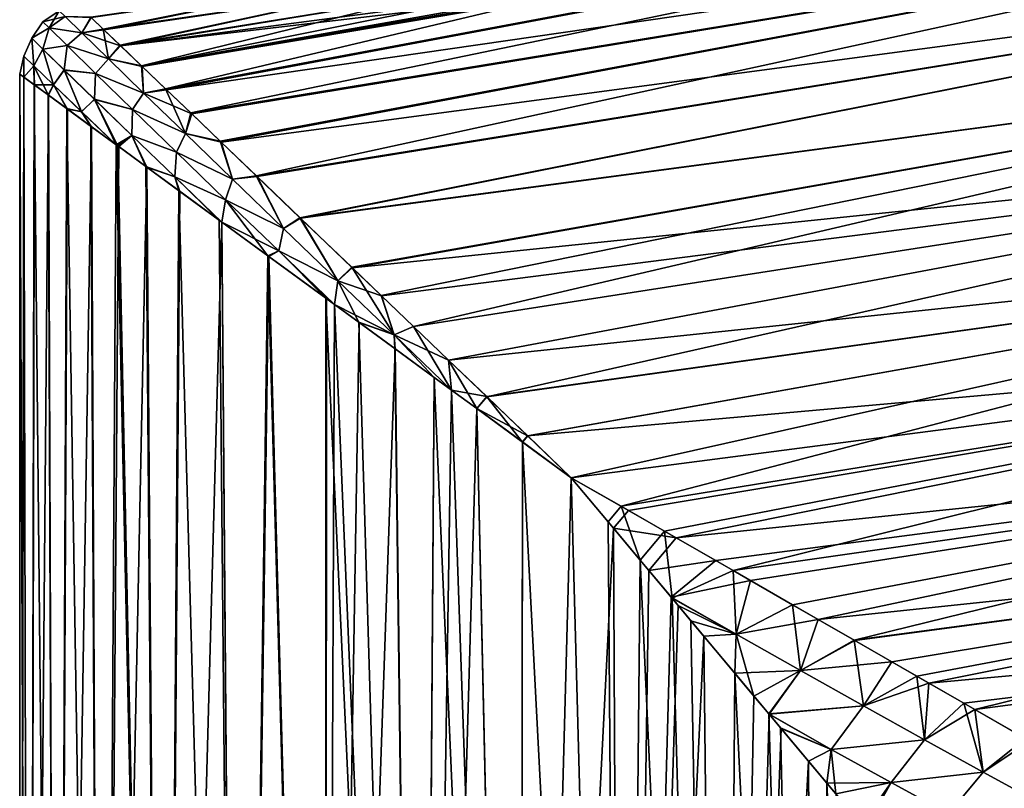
# Model space of a CAD drawing. Header units: millimetres. Extents: x -24 to 118, y -375 to 355.
# Tile 4 of 256: x -24 to 18, y 67 to 100. Entities that reach past the tile are written whole.
import ezdxf

# ---------------------------------------------------------------- set-up
doc = ezdxf.new("R2010")
doc.units = ezdxf.units.MM
doc.header["$LTSCALE"] = 52.148148
for name, color, linetype in [('10', 7, 'CONTINUOUS'), ('15', 7, 'CONTINUOUS'), ('5', 7, 'CONTINUOUS'), ('6', 7, 'CONTINUOUS'), ('7', 7, 'CONTINUOUS'), ('8', 7, 'CONTINUOUS'), ('9', 7, 'CONTINUOUS')]:
    doc.layers.add(name, color=color, linetype=linetype)

msp = doc.modelspace()

# ---------------------------------------------------------------- linework, layer by layer
at = {"layer": '10', "color": 7, "linetype": 'CONTINUOUS', "true_color": 0xcca352}
for points in [[(0, 80, -23.5), (2.438, 78.599, -23.431), (1.803, 77.843, -23.431), (0, 80, -23.5)], [(2.438, 78.599, -23.431), (4.469, 77.431, -23.266), (1.803, 77.843, -23.431), (2.438, 78.599, -23.431)], [(4.469, 77.431, -23.266), (3.306, 76.045, -23.266), (1.803, 77.843, -23.431), (4.469, 77.431, -23.266)], [(4.469, 77.431, -23.266), (6.149, 76.465, -23.055), (3.306, 76.045, -23.266), (4.469, 77.431, -23.266)], [(6.149, 76.465, -23.055), (4.255, 74.911, -23.112), (3.306, 76.045, -23.266), (6.149, 76.465, -23.055)], [(6.149, 76.465, -23.055), (7.629, 75.614, -22.812), (4.255, 74.911, -23.112), (6.149, 76.465, -23.055)], [(4.255, 74.911, -23.112), (7.629, 75.614, -22.812), (7.027, 73.333, -22.505), (4.255, 74.911, -23.112)], [(7.629, 75.614, -22.812), (10.515, 73.954, -22.175), (7.027, 73.333, -22.505), (7.629, 75.614, -22.812)], [(4.55, 74.558, -23.055), (4.255, 74.911, -23.112), (7.027, 73.333, -22.505), (4.55, 74.558, -23.055)], [(5.644, 73.249, -22.812), (4.55, 74.558, -23.055), (7.027, 73.333, -22.505), (5.644, 73.249, -22.812)], [(7.027, 73.333, -22.505), (10.515, 73.954, -22.175), (9.764, 71.782, -21.707), (7.027, 73.333, -22.505)], [(10.515, 73.954, -22.175), (12.076, 73.057, -21.735), (9.764, 71.782, -21.707), (10.515, 73.954, -22.175)], [(7.78, 70.694, -22.175), (5.644, 73.249, -22.812), (7.027, 73.333, -22.505), (7.78, 70.694, -22.175)], [(7.78, 70.694, -22.175), (7.027, 73.333, -22.505), (9.764, 71.782, -21.707), (7.78, 70.694, -22.175)], [(12.076, 73.057, -21.735), (13.66, 72.146, -21.216), (9.764, 71.782, -21.707), (12.076, 73.057, -21.735)], [(8.429, 69.918, -21.936), (7.78, 70.694, -22.175), (9.764, 71.782, -21.707), (8.429, 69.918, -21.936)], [(8.429, 69.918, -21.936), (9.764, 71.782, -21.707), (12.441, 70.277, -20.717), (8.429, 69.918, -21.936)], [(9.764, 71.782, -21.707), (13.66, 72.146, -21.216), (12.441, 70.277, -20.717), (9.764, 71.782, -21.707)], [(13.66, 72.146, -21.216), (15.225, 71.247, -20.624), (12.441, 70.277, -20.717), (13.66, 72.146, -21.216)], [(12.441, 70.277, -20.717), (15.225, 71.247, -20.624), (15.042, 68.829, -19.531), (12.441, 70.277, -20.717)], [(15.225, 71.247, -20.624), (16.717, 70.389, -19.982), (15.042, 68.829, -19.531), (15.225, 71.247, -20.624)], [(8.429, 69.918, -21.936), (12.441, 70.277, -20.717), (11.074, 68.42, -20.811), (8.429, 69.918, -21.936)], [(12.441, 70.277, -20.717), (15.042, 68.829, -19.531), (11.074, 68.42, -20.811), (12.441, 70.277, -20.717)], [(15.042, 68.829, -19.531), (16.717, 70.389, -19.982), (17.544, 67.448, -18.145), (15.042, 68.829, -19.531)], [(16.717, 70.389, -19.982), (19.347, 68.877, -18.638), (17.544, 67.448, -18.145), (16.717, 70.389, -19.982)], [(8.934, 69.313, -21.735), (8.429, 69.918, -21.936), (11.074, 68.42, -20.811), (8.934, 69.313, -21.735)], [(10.107, 67.911, -21.216), (8.934, 69.313, -21.735), (11.074, 68.42, -20.811), (10.107, 67.911, -21.216)], [(11.074, 68.42, -20.811), (15.042, 68.829, -19.531), (13.625, 67.004, -19.501), (11.074, 68.42, -20.811)], [(15.042, 68.829, -19.531), (17.544, 67.448, -18.145), (13.625, 67.004, -19.501), (15.042, 68.829, -19.531)], [(17.544, 67.448, -18.145), (19.347, 68.877, -18.638), (19.923, 66.148, -16.553), (17.544, 67.448, -18.145)], [(11.264, 66.526, -20.624), (10.107, 67.911, -21.216), (11.074, 68.42, -20.811), (11.264, 66.526, -20.624)], [(11.264, 66.526, -20.624), (11.074, 68.42, -20.811), (13.625, 67.004, -19.501), (11.264, 66.526, -20.624)], [(13.625, 67.004, -19.501), (17.544, 67.448, -18.145), (16.069, 65.674, -18.002), (13.625, 67.004, -19.501)], [(17.544, 67.448, -18.145), (19.923, 66.148, -16.553), (16.069, 65.674, -18.002), (17.544, 67.448, -18.145)], [(12.368, 65.206, -19.982), (11.264, 66.526, -20.624), (13.625, 67.004, -19.501), (12.368, 65.206, -19.982)], [(12.523, 65.021, -19.885), (12.368, 65.206, -19.982), (13.625, 67.004, -19.501), (12.523, 65.021, -19.885)], [(12.523, 65.021, -19.885), (13.625, 67.004, -19.501), (16.069, 65.674, -18.002), (12.523, 65.021, -19.885)]]:
    msp.add_3dface(points, dxfattribs=at)
at = {"layer": '15', "color": 7, "linetype": 'CONTINUOUS', "true_color": 0xa2afbf}
for points in [[(-22.508, 99.43, 0), (-22.245, 99.172, 3.716), (-21.815, 99.898, 0), (-22.508, 99.43, 0)], [(-21.569, 99.658, -3.602), (-22.508, 99.43, 0), (-21.815, 99.898, 0), (-21.569, 99.658, -3.602)], [(-21.815, 99.898, 0), (-22.245, 99.172, 3.716), (-21.569, 99.658, 3.602), (-21.815, 99.898, 0)], [(-22.985, 98.731, -1.76), (-22.985, 98.731, 1.759), (-22.508, 99.43, 0), (-22.985, 98.731, -1.76)], [(-22.245, 99.172, -3.716), (-22.985, 98.731, -1.76), (-22.508, 99.43, 0), (-22.245, 99.172, -3.716)], [(-22.508, 99.43, 0), (-22.985, 98.731, 1.759), (-22.245, 99.172, 3.716), (-22.508, 99.43, 0)], [(-22.245, 99.172, -3.716), (-22.508, 99.43, 0), (-21.569, 99.658, -3.602), (-22.245, 99.172, -3.716)], [(-20.852, 98.958, -7.069), (-22.245, 99.172, -3.716), (-21.569, 99.658, -3.602), (-20.852, 98.958, -7.069)], [(-21.569, 99.658, 3.602), (-22.245, 99.172, 3.716), (-20.852, 98.958, 7.069), (-21.569, 99.658, 3.602)], [(-20.472, 99.628, 5.344), (-21.569, 99.658, 3.602), (-20.852, 98.958, 7.069), (-20.472, 99.628, 5.344)], [(-20.461, 99.617, -5.396), (-20.852, 98.958, -7.069), (-21.569, 99.658, -3.602), (-20.461, 99.617, -5.396)], [(-19.937, 99.116, 7.451), (-20.472, 99.628, 5.344), (-20.852, 98.958, 7.069), (-19.937, 99.116, 7.451)], [(-20.461, 99.617, -5.396), (-19.919, 99.098, -7.514), (-20.852, 98.958, -7.069), (-20.461, 99.617, -5.396)], [(-22.511, 98.267, -5.209), (-22.985, 98.731, -1.76), (-22.245, 99.172, -3.716), (-22.511, 98.267, -5.209)], [(-22.985, 98.731, 1.759), (-22.511, 98.267, 5.208), (-22.245, 99.172, 3.716), (-22.985, 98.731, 1.759)], [(-21.478, 98.419, -7.276), (-22.511, 98.267, -5.209), (-22.245, 99.172, -3.716), (-21.478, 98.419, -7.276)], [(-22.245, 99.172, 3.716), (-22.511, 98.267, 5.208), (-21.478, 98.419, 7.276), (-22.245, 99.172, 3.716)], [(-21.478, 98.419, -7.276), (-22.245, 99.172, -3.716), (-20.852, 98.958, -7.069), (-21.478, 98.419, -7.276)], [(-22.245, 99.172, 3.716), (-21.478, 98.419, 7.276), (-20.852, 98.958, 7.069), (-22.245, 99.172, 3.716)], [(-19.937, 99.116, 7.451), (-20.852, 98.958, 7.069), (-19.713, 97.848, 10.29), (-19.937, 99.116, 7.451)], [(-19.919, 99.098, -7.514), (-19.203, 98.413, -9.559), (-20.852, 98.958, -7.069), (-19.919, 99.098, -7.514)], [(-19.224, 98.433, 9.506), (-19.937, 99.116, 7.451), (-19.713, 97.848, 10.29), (-19.224, 98.433, 9.506)], [(-22.894, 97.552, -4.899), (-23.329, 97.973, -1.653), (-22.985, 98.731, -1.76), (-22.894, 97.552, -4.899)], [(-23.329, 97.973, -1.653), (-23.329, 97.972, 1.657), (-22.985, 98.731, -1.76), (-23.329, 97.973, -1.653)], [(-23.329, 97.972, 1.657), (-22.893, 97.551, 4.902), (-22.985, 98.731, 1.759), (-23.329, 97.972, 1.657)], [(-22.985, 98.731, -1.76), (-23.329, 97.972, 1.657), (-22.985, 98.731, 1.759), (-22.985, 98.731, -1.76)], [(-22.511, 98.267, -5.209), (-22.894, 97.552, -4.899), (-22.985, 98.731, -1.76), (-22.511, 98.267, -5.209)], [(-22.985, 98.731, 1.759), (-22.893, 97.551, 4.902), (-22.511, 98.267, 5.208), (-22.985, 98.731, 1.759)], [(-19.713, 97.848, -10.29), (-21.478, 98.419, -7.276), (-20.852, 98.958, -7.069), (-19.713, 97.848, -10.29)], [(-20.852, 98.958, 7.069), (-21.478, 98.419, 7.276), (-19.713, 97.848, 10.29), (-20.852, 98.958, 7.069)], [(-19.203, 98.413, -9.559), (-19.713, 97.848, -10.29), (-20.852, 98.958, -7.069), (-19.203, 98.413, -9.559)], [(-22.055, 96.743, -7.967), (-22.894, 97.552, -4.899), (-22.511, 98.267, -5.209), (-22.055, 96.743, -7.967)], [(-22.893, 97.551, 4.902), (-22.054, 96.742, 7.97), (-22.511, 98.267, 5.208), (-22.893, 97.551, 4.902)], [(-21.602, 97.378, -8.459), (-22.511, 98.267, -5.209), (-21.478, 98.419, -7.276), (-21.602, 97.378, -8.459)], [(-22.511, 98.267, 5.208), (-21.602, 97.379, 8.458), (-21.478, 98.419, 7.276), (-22.511, 98.267, 5.208)], [(-21.602, 97.378, -8.459), (-22.055, 96.743, -7.967), (-22.511, 98.267, -5.209), (-21.602, 97.378, -8.459)], [(-22.511, 98.267, 5.208), (-22.054, 96.742, 7.97), (-21.602, 97.379, 8.458), (-22.511, 98.267, 5.208)], [(-20.267, 97.232, -10.558), (-21.602, 97.378, -8.459), (-21.478, 98.419, -7.276), (-20.267, 97.232, -10.558)], [(-21.478, 98.419, 7.276), (-21.602, 97.379, 8.458), (-20.267, 97.233, 10.558), (-21.478, 98.419, 7.276)], [(-20.267, 97.232, -10.558), (-21.478, 98.419, -7.276), (-19.713, 97.848, -10.29), (-20.267, 97.232, -10.558)], [(-21.478, 98.419, 7.276), (-20.267, 97.233, 10.558), (-19.713, 97.848, 10.29), (-21.478, 98.419, 7.276)], [(-18.304, 97.552, 11.553), (-19.224, 98.433, 9.506), (-19.713, 97.848, 10.29), (-18.304, 97.552, 11.553)], [(-19.203, 98.413, -9.559), (-18.279, 97.527, -11.604), (-19.713, 97.848, -10.29), (-19.203, 98.413, -9.559)], [(-23.319, 97.07, -2.915), (-23.5, 97.202), (-23.329, 97.973, -1.653), (-23.319, 97.07, -2.915)], [(-23.329, 97.973, -1.653), (-23.5, 97.202), (-23.329, 97.972, 1.657), (-23.329, 97.973, -1.653)], [(-23.5, 97.202), (-23.322, 97.072, 2.89), (-23.329, 97.972, 1.657), (-23.5, 97.202)], [(-22.894, 97.552, -4.899), (-23.319, 97.07, -2.915), (-23.329, 97.973, -1.653), (-22.894, 97.552, -4.899)], [(-23.329, 97.972, 1.657), (-23.322, 97.072, 2.89), (-22.893, 97.551, 4.902), (-23.329, 97.972, 1.657)], [(-18.219, 96.395, -13.194), (-20.267, 97.232, -10.558), (-19.713, 97.848, -10.29), (-18.219, 96.395, -13.194)], [(-19.713, 97.848, 10.29), (-20.267, 97.233, 10.558), (-18.22, 96.395, 13.193), (-19.713, 97.848, 10.29)], [(-18.304, 97.552, 11.553), (-19.713, 97.848, 10.29), (-18.22, 96.395, 13.193), (-18.304, 97.552, 11.553)], [(-18.279, 97.527, -11.604), (-18.219, 96.395, -13.194), (-19.713, 97.848, -10.29), (-18.279, 97.527, -11.604)], [(-23.322, 97.072, 2.89), (-22.884, 96.752, 5.344), (-22.893, 97.551, 4.902), (-23.322, 97.072, 2.89)], [(-22.872, 96.743, -5.396), (-23.319, 97.07, -2.915), (-22.894, 97.552, -4.899), (-22.872, 96.743, -5.396)], [(-22.055, 96.743, -7.967), (-22.872, 96.743, -5.396), (-22.894, 97.552, -4.899), (-22.055, 96.743, -7.967)], [(-22.884, 96.752, 5.344), (-22.288, 96.315, 7.451), (-22.893, 97.551, 4.902), (-22.884, 96.752, 5.344)], [(-22.893, 97.551, 4.902), (-22.288, 96.315, 7.451), (-22.054, 96.742, 7.97), (-22.893, 97.551, 4.902)], [(-20.867, 95.603, -10.776), (-22.055, 96.743, -7.967), (-21.602, 97.378, -8.459), (-20.867, 95.603, -10.776)], [(-22.054, 96.742, 7.97), (-20.865, 95.602, 10.778), (-21.602, 97.379, 8.458), (-22.054, 96.742, 7.97)], [(-21.602, 97.379, 8.458), (-20.865, 95.602, 10.778), (-20.318, 96.129, 11.419), (-21.602, 97.379, 8.458)], [(-21.602, 97.379, 8.458), (-20.318, 96.129, 11.419), (-20.267, 97.233, 10.558), (-21.602, 97.379, 8.458)], [(-20.317, 96.128, -11.42), (-20.867, 95.603, -10.776), (-21.602, 97.378, -8.459), (-20.317, 96.128, -11.42)], [(-20.317, 96.128, -11.42), (-21.602, 97.378, -8.459), (-20.267, 97.232, -10.558), (-20.317, 96.128, -11.42)], [(-17.283, 96.572, 13.376), (-18.304, 97.552, 11.553), (-18.22, 96.395, 13.193), (-17.283, 96.572, 13.376)], [(-18.279, 97.527, -11.604), (-17.247, 96.537, -13.435), (-18.219, 96.395, -13.194), (-18.279, 97.527, -11.604)], [(-20.267, 97.233, 10.558), (-20.318, 96.129, 11.419), (-18.689, 95.692, 13.484), (-20.267, 97.233, 10.558)], [(-18.689, 95.692, -13.485), (-20.317, 96.128, -11.42), (-20.267, 97.232, -10.558), (-18.689, 95.692, -13.485)], [(-20.267, 97.233, 10.558), (-18.689, 95.692, 13.484), (-18.22, 96.395, 13.193), (-20.267, 97.233, 10.558)], [(-18.689, 95.692, -13.485), (-20.267, 97.232, -10.558), (-18.219, 96.395, -13.194), (-18.689, 95.692, -13.485)], [(-22.266, 96.3, -7.514), (-22.872, 96.743, -5.396), (-22.055, 96.743, -7.967), (-22.266, 96.3, -7.514)], [(-22.288, 96.315, 7.451), (-21.492, 95.731, 9.506), (-22.054, 96.742, 7.97), (-22.288, 96.315, 7.451)], [(-21.468, 95.714, -9.559), (-22.266, 96.3, -7.514), (-22.055, 96.743, -7.967), (-21.468, 95.714, -9.559)], [(-20.867, 95.603, -10.776), (-21.468, 95.714, -9.559), (-22.055, 96.743, -7.967), (-20.867, 95.603, -10.776)], [(-22.054, 96.742, 7.97), (-21.492, 95.731, 9.506), (-20.865, 95.602, 10.778), (-22.054, 96.742, 7.97)], [(-17.283, 96.572, 13.376), (-18.22, 96.395, 13.193), (-16.44, 94.667, 15.739), (-17.283, 96.572, 13.376)], [(-17.247, 96.537, -13.435), (-16.173, 95.508, -15.012), (-18.219, 96.395, -13.194), (-17.247, 96.537, -13.435)], [(-16.215, 95.548, 14.955), (-17.283, 96.572, 13.376), (-16.44, 94.667, 15.739), (-16.215, 95.548, 14.955)], [(-19.388, 94.192, -13.279), (-20.867, 95.603, -10.776), (-20.317, 96.128, -11.42), (-19.388, 94.192, -13.279)], [(-20.865, 95.602, 10.778), (-19.388, 94.191, 13.28), (-20.318, 96.129, 11.419), (-20.865, 95.602, 10.778)], [(-19.388, 94.191, 13.28), (-19.322, 94.143, 13.376), (-20.318, 96.129, 11.419), (-19.388, 94.191, 13.28)], [(-20.318, 96.129, 11.419), (-19.322, 94.143, 13.376), (-18.728, 94.588, 14.039), (-20.318, 96.129, 11.419)], [(-20.318, 96.129, 11.419), (-18.728, 94.588, 14.039), (-18.689, 95.692, 13.484), (-20.318, 96.129, 11.419)], [(-18.727, 94.588, -14.039), (-19.388, 94.192, -13.279), (-20.317, 96.128, -11.42), (-18.727, 94.588, -14.039)], [(-18.727, 94.588, -14.039), (-20.317, 96.128, -11.42), (-18.689, 95.692, -13.485), (-18.727, 94.588, -14.039)], [(-16.44, 94.667, -15.739), (-18.689, 95.692, -13.485), (-18.219, 96.395, -13.194), (-16.44, 94.667, -15.739)], [(-18.22, 96.395, 13.193), (-18.689, 95.692, 13.484), (-16.44, 94.667, 15.739), (-18.22, 96.395, 13.193)], [(-16.173, 95.508, -15.012), (-16.44, 94.667, -15.739), (-18.219, 96.395, -13.194), (-16.173, 95.508, -15.012)], [(-21.492, 95.731, 9.506), (-20.464, 94.978, 11.553), (-20.865, 95.602, 10.778), (-21.492, 95.731, 9.506)], [(-20.435, 94.957, -11.604), (-21.468, 95.714, -9.559), (-20.867, 95.603, -10.776), (-20.435, 94.957, -11.604)], [(-18.689, 95.692, 13.484), (-18.728, 94.588, 14.039), (-16.821, 93.874, 16.018), (-18.689, 95.692, 13.484)], [(-16.821, 93.874, -16.018), (-18.727, 94.588, -14.039), (-18.689, 95.692, -13.485), (-16.821, 93.874, -16.018)], [(-16.821, 93.874, -16.018), (-18.689, 95.692, -13.485), (-16.44, 94.667, -15.739), (-16.821, 93.874, -16.018)], [(-18.689, 95.692, 13.484), (-16.821, 93.874, 16.018), (-16.44, 94.667, 15.739), (-18.689, 95.692, 13.484)], [(-19.388, 94.192, -13.279), (-20.435, 94.957, -11.604), (-20.867, 95.603, -10.776), (-19.388, 94.192, -13.279)], [(-20.464, 94.978, 11.553), (-19.388, 94.191, 13.28), (-20.865, 95.602, 10.778), (-20.464, 94.978, 11.553)], [(-14.954, 94.339, 16.515), (-16.215, 95.548, 14.955), (-16.44, 94.667, 15.739), (-14.954, 94.339, 16.515)], [(-16.173, 95.508, -15.012), (-14.914, 94.301, -16.56), (-16.44, 94.667, -15.739), (-16.173, 95.508, -15.012)], [(-19.281, 94.113, -13.435), (-19.388, 94.192, -13.279), (-18.727, 94.588, -14.039), (-19.281, 94.113, -13.435)], [(-19.322, 94.143, 13.376), (-18.128, 93.269, 14.955), (-18.728, 94.588, 14.039), (-19.322, 94.143, 13.376)], [(-18.08, 93.234, -15.012), (-19.281, 94.113, -13.435), (-18.727, 94.588, -14.039), (-18.08, 93.234, -15.012)], [(-18.728, 94.588, 14.039), (-18.128, 93.269, 14.955), (-16.897, 92.824, 16.296), (-18.728, 94.588, 14.039)], [(-18.728, 94.588, 14.039), (-16.897, 92.824, 16.296), (-16.821, 93.874, 16.018), (-18.728, 94.588, 14.039)], [(-16.897, 92.824, -16.296), (-18.08, 93.234, -15.012), (-18.727, 94.588, -14.039), (-16.897, 92.824, -16.296)], [(-16.897, 92.824, -16.296), (-18.727, 94.588, -14.039), (-16.821, 93.874, -16.018), (-16.897, 92.824, -16.296)], [(-14.435, 92.725, -17.912), (-16.821, 93.874, -16.018), (-16.44, 94.667, -15.739), (-14.435, 92.725, -17.912)], [(-16.44, 94.667, 15.739), (-16.821, 93.874, 16.018), (-14.435, 92.725, 17.912), (-16.44, 94.667, 15.739)], [(-14.954, 94.339, 16.515), (-16.44, 94.667, 15.739), (-14.435, 92.725, 17.912), (-14.954, 94.339, 16.515)], [(-14.914, 94.301, -16.56), (-14.435, 92.725, -17.912), (-16.44, 94.667, -15.739), (-14.914, 94.301, -16.56)], [(-13.419, 92.868, 18.088), (-14.954, 94.339, 16.515), (-14.435, 92.725, 17.912), (-13.419, 92.868, 18.088)], [(-14.914, 94.301, -16.56), (-13.385, 92.835, -18.12), (-14.435, 92.725, -17.912), (-14.914, 94.301, -16.56)], [(-14.728, 91.848, -18.149), (-16.897, 92.824, -16.296), (-16.821, 93.874, -16.018), (-14.728, 91.848, -18.149)], [(-16.821, 93.874, 16.018), (-16.897, 92.824, 16.296), (-14.728, 91.848, 18.149), (-16.821, 93.874, 16.018)], [(-14.728, 91.848, -18.149), (-16.821, 93.874, -16.018), (-14.435, 92.725, -17.912), (-14.728, 91.848, -18.149)], [(-16.821, 93.874, 16.018), (-14.728, 91.848, 18.149), (-14.435, 92.725, 17.912), (-16.821, 93.874, 16.018)], [(-18.128, 93.269, 14.955), (-16.718, 92.237, 16.515), (-16.897, 92.824, 16.296), (-18.128, 93.269, 14.955)], [(-16.673, 92.204, -16.56), (-18.08, 93.234, -15.012), (-16.897, 92.824, -16.296), (-16.673, 92.204, -16.56)], [(-16.718, 92.237, 16.515), (-15.002, 90.981, 18.088), (-16.897, 92.824, 16.296), (-16.718, 92.237, 16.515)], [(-15.002, 90.981, 18.088), (-14.888, 90.898, 18.182), (-16.897, 92.824, 16.296), (-15.002, 90.981, 18.088)], [(-16.897, 92.824, 16.296), (-14.888, 90.898, 18.182), (-14.728, 91.848, 18.149), (-16.897, 92.824, 16.296)], [(-14.886, 90.896, -18.184), (-16.673, 92.204, -16.56), (-16.897, 92.824, -16.296), (-14.886, 90.896, -18.184)], [(-14.886, 90.896, -18.184), (-16.897, 92.824, -16.296), (-14.728, 91.848, -18.149), (-14.886, 90.896, -18.184)], [(-12.258, 90.621, -19.712), (-14.728, 91.848, -18.149), (-14.435, 92.725, -17.912), (-12.258, 90.621, -19.712)], [(-14.435, 92.725, 17.912), (-14.728, 91.848, 18.149), (-12.258, 90.621, 19.712), (-14.435, 92.725, 17.912)], [(-13.419, 92.868, 18.088), (-14.435, 92.725, 17.912), (-12.258, 90.621, 19.712), (-13.419, 92.868, 18.088)], [(-13.385, 92.835, -18.12), (-12.258, 90.621, -19.712), (-14.435, 92.725, -17.912), (-13.385, 92.835, -18.12)], [(-11.56, 91.084, 19.628), (-13.419, 92.868, 18.088), (-12.258, 90.621, 19.712), (-11.56, 91.084, 19.628)], [(-13.385, 92.835, -18.12), (-11.532, 91.057, -19.648), (-12.258, 90.621, -19.712), (-13.385, 92.835, -18.12)], [(-14.888, 90.898, 18.182), (-12.923, 89.459, 19.628), (-14.728, 91.848, 18.149), (-14.888, 90.898, 18.182)], [(-12.467, 89.668, -19.882), (-14.886, 90.896, -18.184), (-14.728, 91.848, -18.149), (-12.467, 89.668, -19.882)], [(-14.728, 91.848, 18.149), (-12.923, 89.459, 19.628), (-12.467, 89.668, 19.882), (-14.728, 91.848, 18.149)], [(-12.467, 89.668, -19.882), (-14.728, 91.848, -18.149), (-12.258, 90.621, -19.712), (-12.467, 89.668, -19.882)], [(-14.728, 91.848, 18.149), (-12.467, 89.668, 19.882), (-12.258, 90.621, 19.712), (-14.728, 91.848, 18.149)], [(-11.56, 91.084, 19.628), (-12.258, 90.621, 19.712), (-9.952, 88.397, 21.145), (-11.56, 91.084, 19.628)], [(-11.532, 91.057, -19.648), (-9.952, 88.397, -21.145), (-12.258, 90.621, -19.712), (-11.532, 91.057, -19.648)], [(-9.353, 88.968, 21.046), (-11.56, 91.084, 19.628), (-9.952, 88.397, 21.145), (-9.353, 88.968, 21.046)], [(-11.532, 91.057, -19.648), (-9.333, 88.949, -21.057), (-9.952, 88.397, -21.145), (-11.532, 91.057, -19.648)], [(-12.892, 89.436, -19.648), (-14.886, 90.896, -18.184), (-12.467, 89.668, -19.882), (-12.892, 89.436, -19.648)], [(-9.952, 88.397, -21.145), (-12.467, 89.668, -19.882), (-12.258, 90.621, -19.712), (-9.952, 88.397, -21.145)], [(-12.258, 90.621, 19.712), (-12.467, 89.668, 19.882), (-9.952, 88.397, 21.145), (-12.258, 90.621, 19.712)], [(-12.923, 89.459, 19.628), (-10.456, 87.654, 21.046), (-12.467, 89.668, 19.882), (-12.923, 89.459, 19.628)], [(-10.433, 87.637, -21.057), (-12.892, 89.436, -19.648), (-12.467, 89.668, -19.882), (-10.433, 87.637, -21.057)], [(-10.456, 87.654, 21.046), (-10.094, 87.389, 21.222), (-12.467, 89.668, 19.882), (-10.456, 87.654, 21.046)], [(-12.467, 89.668, 19.882), (-10.094, 87.389, 21.222), (-9.952, 88.397, 21.145), (-12.467, 89.668, 19.882)], [(-10.093, 87.388, -21.222), (-10.433, 87.637, -21.057), (-12.467, 89.668, -19.882), (-10.093, 87.388, -21.222)], [(-10.093, 87.388, -21.222), (-12.467, 89.668, -19.882), (-9.952, 88.397, -21.145), (-10.093, 87.388, -21.222)], [(-9.353, 88.968, 21.046), (-9.952, 88.397, 21.145), (-7.552, 86.089, 22.218), (-9.353, 88.968, 21.046)], [(-9.333, 88.949, -21.057), (-8.084, 87.751, -21.693), (-9.952, 88.397, -21.145), (-9.333, 88.949, -21.057)], [(-8.098, 87.765, 21.686), (-9.353, 88.968, 21.046), (-7.552, 86.089, 22.218), (-8.098, 87.765, 21.686)], [(-10.094, 87.389, 21.222), (-9.053, 86.627, 21.686), (-9.952, 88.397, 21.145), (-10.094, 87.389, 21.222)], [(-7.552, 86.089, -22.218), (-10.093, 87.388, -21.222), (-9.952, 88.397, -21.145), (-7.552, 86.089, -22.218)], [(-8.084, 87.751, -21.693), (-7.552, 86.089, -22.218), (-9.952, 88.397, -21.145), (-8.084, 87.751, -21.693)], [(-9.952, 88.397, 21.145), (-9.053, 86.627, 21.686), (-7.552, 86.089, 22.218), (-9.952, 88.397, 21.145)], [(-6.726, 86.449, 22.265), (-8.098, 87.765, 21.686), (-7.552, 86.089, 22.218), (-6.726, 86.449, 22.265)], [(-8.084, 87.751, -21.693), (-6.719, 86.442, -22.267), (-7.552, 86.089, -22.218), (-8.084, 87.751, -21.693)], [(-9.037, 86.615, -21.693), (-10.093, 87.388, -21.222), (-7.552, 86.089, -22.218), (-9.037, 86.615, -21.693)], [(-9.053, 86.627, 21.686), (-7.519, 85.504, 22.265), (-7.552, 86.089, 22.218), (-9.053, 86.627, 21.686)], [(-7.511, 85.498, -22.267), (-9.037, 86.615, -21.693), (-7.552, 86.089, -22.218), (-7.511, 85.498, -22.267)], [(-5.104, 83.735, 22.939), (-6.726, 86.449, 22.265), (-7.552, 86.089, 22.218), (-5.104, 83.735, 22.939)], [(-6.719, 86.442, -22.267), (-5.226, 85.011, -22.762), (-7.552, 86.089, -22.218), (-6.719, 86.442, -22.267)], [(-5.226, 85.011, 22.762), (-6.726, 86.449, 22.265), (-5.104, 83.735, 22.939), (-5.226, 85.011, 22.762)], [(-5.226, 85.011, -22.762), (-5.104, 83.735, -22.939), (-7.552, 86.089, -22.218), (-5.226, 85.011, -22.762)], [(-7.519, 85.504, 22.265), (-5.843, 84.277, 22.762), (-7.552, 86.089, 22.218), (-7.519, 85.504, 22.265)], [(-5.843, 84.277, 22.762), (-5.104, 83.735, 22.939), (-7.552, 86.089, 22.218), (-5.843, 84.277, 22.762)], [(-5.104, 83.735, -22.939), (-7.511, 85.498, -22.267), (-7.552, 86.089, -22.218), (-5.104, 83.735, -22.939)], [(-5.104, 83.735, -22.939), (-5.842, 84.276, -22.762), (-7.511, 85.498, -22.267), (-5.104, 83.735, -22.939)], [(-3.6, 83.452, 23.153), (-5.226, 85.011, 22.762), (-4.025, 82.945, 23.153), (-3.6, 83.452, 23.153)], [(-5.226, 85.011, 22.762), (-5.104, 83.735, 22.939), (-4.025, 82.945, 23.153), (-5.226, 85.011, 22.762)], [(-5.226, 85.011, -22.762), (-3.605, 83.457, -23.152), (-5.104, 83.735, -22.939), (-5.226, 85.011, -22.762)], [(-3.605, 83.457, -23.152), (-4.03, 82.95, -23.152), (-5.104, 83.735, -22.939), (-3.605, 83.457, -23.152)], [(-3.605, 83.457, -23.152), (-1.862, 81.783, -23.408), (-4.03, 82.95, -23.152), (-3.605, 83.457, -23.152)], [(-3.6, 83.452, 23.153), (-4.025, 82.945, 23.153), (-2.074, 81.52, 23.408), (-3.6, 83.452, 23.153)], [(-1.857, 81.778, 23.408), (-3.6, 83.452, 23.153), (-2.074, 81.52, 23.408), (-1.857, 81.778, 23.408)], [(-1.862, 81.783, -23.408), (-2.079, 81.524, -23.408), (-4.03, 82.95, -23.152), (-1.862, 81.783, -23.408)], [(-1.862, 81.783, -23.408), (0, 80, -23.5), (-2.079, 81.524, -23.408), (-1.862, 81.783, -23.408)], [(0, 80, 23.5), (-1.857, 81.778, 23.408), (-2.074, 81.52, 23.408), (0, 80, 23.5)]]:
    msp.add_3dface(points, dxfattribs=at)
at = {"layer": '5', "color": 7, "linetype": 'CONTINUOUS', "true_color": 0xa2afbf}
for points in [[(-17.283, 96.572, 13.376), (-16.215, 95.548, 14.955), (43.801, 108.014, 12.366), (-17.283, 96.572, 13.376)], [(0.06, 100.704, 11.702), (-17.283, 96.572, 13.376), (43.801, 108.014, 12.366), (0.06, 100.704, 11.702)], [(43.801, 108.014, 12.366), (-16.215, 95.548, 14.955), (44.255, 105.44, 15.829), (43.801, 108.014, 12.366)], [(-16.215, 95.548, 14.955), (-14.954, 94.339, 16.515), (44.255, 105.44, 15.829), (-16.215, 95.548, 14.955)], [(-14.954, 94.339, 16.515), (-13.419, 92.868, 18.088), (44.255, 105.44, 15.829), (-14.954, 94.339, 16.515)], [(44.255, 105.44, 15.829), (-13.419, 92.868, 18.088), (44.812, 102.278, 18.755), (44.255, 105.44, 15.829)], [(-13.419, 92.868, 18.088), (-11.56, 91.084, 19.628), (44.812, 102.278, 18.755), (-13.419, 92.868, 18.088)], [(44.812, 102.278, 18.755), (-11.56, 91.084, 19.628), (45.452, 98.649, 21.035), (44.812, 102.278, 18.755)], [(-20.472, 99.628, 5.344), (-19.937, 99.116, 7.451), (-9.646, 101.195, 6.621), (-20.472, 99.628, 5.344)], [(-9.646, 101.195, 6.621), (-19.937, 99.116, 7.451), (-8.09, 100.84, 8.449), (-9.646, 101.195, 6.621)], [(-19.937, 99.116, 7.451), (-19.224, 98.433, 9.506), (-8.09, 100.84, 8.449), (-19.937, 99.116, 7.451)], [(-8.09, 100.84, 8.449), (-19.224, 98.433, 9.506), (-6.25, 100.545, 9.888), (-8.09, 100.84, 8.449)], [(-18.304, 97.552, 11.553), (-17.283, 96.572, 13.376), (0.06, 100.704, 11.702), (-18.304, 97.552, 11.553)], [(-2.105, 100.433, 11.51), (-18.304, 97.552, 11.553), (0.06, 100.704, 11.702), (-2.105, 100.433, 11.51)], [(-19.224, 98.433, 9.506), (-18.304, 97.552, 11.553), (-6.25, 100.545, 9.888), (-19.224, 98.433, 9.506)], [(-6.25, 100.545, 9.888), (-18.304, 97.552, 11.553), (-4.219, 100.389, 10.914), (-6.25, 100.545, 9.888)], [(-4.219, 100.389, 10.914), (-18.304, 97.552, 11.553), (-2.105, 100.433, 11.51), (-4.219, 100.389, 10.914)], [(-11.56, 91.084, 19.628), (-9.353, 88.968, 21.046), (45.452, 98.649, 21.035), (-11.56, 91.084, 19.628)], [(-9.353, 88.968, 21.046), (-8.098, 87.765, 21.686), (45.452, 98.649, 21.035), (-9.353, 88.968, 21.046)], [(-8.098, 87.765, 21.686), (-6.726, 86.449, 22.265), (45.452, 98.649, 21.035), (-8.098, 87.765, 21.686)], [(45.452, 98.649, 21.035), (-6.726, 86.449, 22.265), (46.153, 94.672, 22.6), (45.452, 98.649, 21.035)], [(-6.726, 86.449, 22.265), (-5.226, 85.011, 22.762), (46.153, 94.672, 22.6), (-6.726, 86.449, 22.265)], [(-5.226, 85.011, 22.762), (-3.6, 83.452, 23.153), (46.153, 94.672, 22.6), (-5.226, 85.011, 22.762)], [(46.153, 94.672, 22.6), (-3.6, 83.452, 23.153), (46.893, 90.475, 23.399), (46.153, 94.672, 22.6)], [(-3.6, 83.452, 23.153), (-1.857, 81.778, 23.408), (46.893, 90.475, 23.399), (-3.6, 83.452, 23.153)], [(-1.857, 81.778, 23.408), (0, 80, 23.5), (46.893, 90.475, 23.399), (-1.857, 81.778, 23.408)], [(0, 80, 23.5), (2.123, 78.78, 23.447), (46.893, 90.475, 23.399), (0, 80, 23.5)], [(46.893, 90.475, 23.399), (2.123, 78.78, 23.447), (47.648, 86.195, 23.399), (46.893, 90.475, 23.399)], [(2.123, 78.78, 23.447), (3.966, 77.72, 23.316), (47.648, 86.195, 23.399), (2.123, 78.78, 23.447)], [(3.966, 77.72, 23.316), (6.89, 76.039, 22.941), (47.648, 86.195, 23.399), (3.966, 77.72, 23.316)], [(47.648, 86.195, 23.399), (6.89, 76.039, 22.941), (48.388, 81.998, 22.6), (47.648, 86.195, 23.399)], [(6.89, 76.039, 22.941), (9.416, 74.586, 22.444), (48.388, 81.998, 22.6), (6.89, 76.039, 22.941)], [(9.416, 74.586, 22.444), (12.046, 73.074, 21.744), (48.388, 81.998, 22.6), (9.416, 74.586, 22.444)], [(48.388, 81.998, 22.6), (12.046, 73.074, 21.744), (49.089, 78.022, 21.035), (48.388, 81.998, 22.6)], [(12.046, 73.074, 21.744), (14.715, 71.54, 20.826), (49.089, 78.022, 21.035), (12.046, 73.074, 21.744)], [(14.715, 71.54, 20.826), (17.192, 70.116, 19.76), (49.089, 78.022, 21.035), (14.715, 71.54, 20.826)], [(49.089, 78.022, 21.035), (17.192, 70.116, 19.76), (49.729, 74.392, 18.755), (49.089, 78.022, 21.035)], [(17.192, 70.116, 19.76), (19.537, 68.768, 18.529), (49.729, 74.392, 18.755), (17.192, 70.116, 19.76)]]:
    msp.add_3dface(points, dxfattribs=at)
at = {"layer": '6', "color": 7, "linetype": 'CONTINUOUS', "true_color": 0xa2afbf}
for points in [[(-17.247, 96.537, -13.435), (-18.279, 97.527, -11.604), (43.801, 108.013, -12.366), (-17.247, 96.537, -13.435)], [(43.801, 108.013, -12.366), (-18.279, 97.527, -11.604), (0.064, 100.705, -11.702), (43.801, 108.013, -12.366)], [(44.255, 105.44, -15.829), (-17.247, 96.537, -13.435), (43.801, 108.013, -12.366), (44.255, 105.44, -15.829)], [(-16.173, 95.508, -15.012), (-17.247, 96.537, -13.435), (44.255, 105.44, -15.829), (-16.173, 95.508, -15.012)], [(-14.914, 94.301, -16.56), (-16.173, 95.508, -15.012), (44.255, 105.44, -15.829), (-14.914, 94.301, -16.56)], [(44.812, 102.278, -18.756), (-14.914, 94.301, -16.56), (44.255, 105.44, -15.829), (44.812, 102.278, -18.756)], [(-13.385, 92.835, -18.12), (-14.914, 94.301, -16.56), (44.812, 102.278, -18.756), (-13.385, 92.835, -18.12)], [(-11.532, 91.057, -19.648), (-13.385, 92.835, -18.12), (44.812, 102.278, -18.756), (-11.532, 91.057, -19.648)], [(45.452, 98.649, -21.036), (-11.532, 91.057, -19.648), (44.812, 102.278, -18.756), (45.452, 98.649, -21.036)], [(-19.919, 99.098, -7.514), (-20.461, 99.617, -5.396), (-9.647, 101.195, -6.619), (-19.919, 99.098, -7.514)], [(-8.092, 100.841, -8.447), (-19.919, 99.098, -7.514), (-9.647, 101.195, -6.619), (-8.092, 100.841, -8.447)], [(-19.203, 98.413, -9.559), (-19.919, 99.098, -7.514), (-8.092, 100.841, -8.447), (-19.203, 98.413, -9.559)], [(-6.252, 100.546, -9.886), (-19.203, 98.413, -9.559), (-8.092, 100.841, -8.447), (-6.252, 100.546, -9.886)], [(0.064, 100.705, -11.702), (-18.279, 97.527, -11.604), (-2.101, 100.434, -11.51), (0.064, 100.705, -11.702)], [(-4.22, 100.389, -10.913), (-19.203, 98.413, -9.559), (-6.252, 100.546, -9.886), (-4.22, 100.389, -10.913)], [(-18.279, 97.527, -11.604), (-19.203, 98.413, -9.559), (-2.101, 100.434, -11.51), (-18.279, 97.527, -11.604)], [(-2.101, 100.434, -11.51), (-19.203, 98.413, -9.559), (-4.22, 100.389, -10.913), (-2.101, 100.434, -11.51)], [(-9.333, 88.949, -21.057), (-11.532, 91.057, -19.648), (45.452, 98.649, -21.036), (-9.333, 88.949, -21.057)], [(46.153, 94.672, -22.6), (-9.333, 88.949, -21.057), (45.452, 98.649, -21.036), (46.153, 94.672, -22.6)], [(-8.084, 87.751, -21.693), (-9.333, 88.949, -21.057), (46.153, 94.672, -22.6), (-8.084, 87.751, -21.693)], [(-6.719, 86.442, -22.267), (-8.084, 87.751, -21.693), (46.153, 94.672, -22.6), (-6.719, 86.442, -22.267)], [(-5.226, 85.011, -22.762), (-6.719, 86.442, -22.267), (46.153, 94.672, -22.6), (-5.226, 85.011, -22.762)], [(46.893, 90.476, -23.399), (-5.226, 85.011, -22.762), (46.153, 94.672, -22.6), (46.893, 90.476, -23.399)], [(-3.605, 83.457, -23.152), (-5.226, 85.011, -22.762), (46.893, 90.476, -23.399), (-3.605, 83.457, -23.152)], [(-1.862, 81.783, -23.408), (-3.605, 83.457, -23.152), (46.893, 90.476, -23.399), (-1.862, 81.783, -23.408)], [(47.648, 86.196, -23.399), (-1.862, 81.783, -23.408), (46.893, 90.476, -23.399), (47.648, 86.196, -23.399)], [(0, 80, -23.5), (-1.862, 81.783, -23.408), (47.648, 86.196, -23.399), (0, 80, -23.5)], [(2.438, 78.599, -23.431), (0, 80, -23.5), (47.648, 86.196, -23.399), (2.438, 78.599, -23.431)], [(4.469, 77.431, -23.266), (2.438, 78.599, -23.431), (47.648, 86.196, -23.399), (4.469, 77.431, -23.266)], [(48.388, 81.999, -22.601), (4.469, 77.431, -23.266), (47.648, 86.196, -23.399), (48.388, 81.999, -22.601)], [(6.149, 76.465, -23.055), (4.469, 77.431, -23.266), (48.388, 81.999, -22.601), (6.149, 76.465, -23.055)], [(7.629, 75.614, -22.812), (6.149, 76.465, -23.055), (48.388, 81.999, -22.601), (7.629, 75.614, -22.812)], [(10.515, 73.954, -22.175), (7.629, 75.614, -22.812), (48.388, 81.999, -22.601), (10.515, 73.954, -22.175)], [(49.089, 78.023, -21.036), (10.515, 73.954, -22.175), (48.388, 81.999, -22.601), (49.089, 78.023, -21.036)], [(12.076, 73.057, -21.735), (10.515, 73.954, -22.175), (49.089, 78.023, -21.036), (12.076, 73.057, -21.735)], [(13.66, 72.146, -21.216), (12.076, 73.057, -21.735), (49.089, 78.023, -21.036), (13.66, 72.146, -21.216)], [(15.225, 71.247, -20.624), (13.66, 72.146, -21.216), (49.089, 78.023, -21.036), (15.225, 71.247, -20.624)], [(49.729, 74.393, -18.756), (15.225, 71.247, -20.624), (49.089, 78.023, -21.036), (49.729, 74.393, -18.756)], [(16.717, 70.389, -19.982), (15.225, 71.247, -20.624), (49.729, 74.393, -18.756), (16.717, 70.389, -19.982)], [(19.347, 68.877, -18.638), (16.717, 70.389, -19.982), (49.729, 74.393, -18.756), (19.347, 68.877, -18.638)]]:
    msp.add_3dface(points, dxfattribs=at)
at = {"layer": '7', "color": 7, "linetype": 'CONTINUOUS', "true_color": 0xcca352}
for points in [[(-23.322, 97.072, 2.89), (-23.5, 97.202), (-23.098, 0, 4.328), (-23.322, 97.072, 2.89)], [(-23.098, 0, 4.328), (-23.5, 97.202), (-23.5, 0), (-23.098, 0, 4.328)], [(-22.884, 96.752, 5.344), (-23.322, 97.072, 2.89), (-23.098, 0, 4.328), (-22.884, 96.752, 5.344)], [(-21.913, 0, 8.485), (-22.884, 96.752, 5.344), (-23.098, 0, 4.328), (-21.913, 0, 8.485)], [(-22.288, 96.315, 7.451), (-22.884, 96.752, 5.344), (-21.913, 0, 8.485), (-22.288, 96.315, 7.451)], [(-21.492, 95.731, 9.506), (-22.288, 96.315, 7.451), (-21.913, 0, 8.485), (-21.492, 95.731, 9.506)], [(-19.985, 0, 12.361), (-21.492, 95.731, 9.506), (-21.913, 0, 8.485), (-19.985, 0, 12.361)], [(-20.464, 94.978, 11.553), (-21.492, 95.731, 9.506), (-19.985, 0, 12.361), (-20.464, 94.978, 11.553)], [(-19.388, 94.191, 13.28), (-20.464, 94.978, 11.553), (-19.985, 0, 12.361), (-19.388, 94.191, 13.28)], [(-17.374, 0, 15.824), (-19.388, 94.191, 13.28), (-19.985, 0, 12.361), (-17.374, 0, 15.824)], [(-19.322, 94.143, 13.376), (-19.388, 94.191, 13.28), (-17.374, 0, 15.824), (-19.322, 94.143, 13.376)], [(-18.128, 93.269, 14.955), (-19.322, 94.143, 13.376), (-17.374, 0, 15.824), (-18.128, 93.269, 14.955)], [(-16.718, 92.237, 16.515), (-18.128, 93.269, 14.955), (-17.374, 0, 15.824), (-16.718, 92.237, 16.515)], [(-14.163, 0, 18.752), (-16.718, 92.237, 16.515), (-17.374, 0, 15.824), (-14.163, 0, 18.752)], [(-15.002, 90.981, 18.088), (-16.718, 92.237, 16.515), (-14.163, 0, 18.752), (-15.002, 90.981, 18.088)], [(-14.888, 90.898, 18.182), (-15.002, 90.981, 18.088), (-14.163, 0, 18.752), (-14.888, 90.898, 18.182)], [(-12.923, 89.459, 19.628), (-14.888, 90.898, 18.182), (-14.163, 0, 18.752), (-12.923, 89.459, 19.628)], [(-10.478, 0, 21.033), (-12.923, 89.459, 19.628), (-14.163, 0, 18.752), (-10.478, 0, 21.033)], [(-10.456, 87.654, 21.046), (-12.923, 89.459, 19.628), (-10.478, 0, 21.033), (-10.456, 87.654, 21.046)], [(-6.44, 0, 22.599), (-10.456, 87.654, 21.046), (-10.478, 0, 21.033), (-6.44, 0, 22.599)], [(-10.094, 87.389, 21.222), (-10.456, 87.654, 21.046), (-6.44, 0, 22.599), (-10.094, 87.389, 21.222)], [(-9.053, 86.627, 21.686), (-10.094, 87.389, 21.222), (-6.44, 0, 22.599), (-9.053, 86.627, 21.686)], [(-7.519, 85.504, 22.265), (-9.053, 86.627, 21.686), (-6.44, 0, 22.599), (-7.519, 85.504, 22.265)], [(-5.843, 84.277, 22.762), (-7.519, 85.504, 22.265), (-6.44, 0, 22.599), (-5.843, 84.277, 22.762)], [(-2.179, 0, 23.398), (-5.843, 84.277, 22.762), (-6.44, 0, 22.599), (-2.179, 0, 23.398)], [(-5.104, 83.735, 22.939), (-5.843, 84.277, 22.762), (-2.179, 0, 23.398), (-5.104, 83.735, 22.939)], [(-4.025, 82.945, 23.153), (-5.104, 83.735, 22.939), (-2.179, 0, 23.398), (-4.025, 82.945, 23.153)], [(-2.074, 81.52, 23.408), (-4.025, 82.945, 23.153), (-2.179, 0, 23.398), (-2.074, 81.52, 23.408)], [(2.167, 0, 23.4), (-2.074, 81.52, 23.408), (-2.179, 0, 23.398), (2.167, 0, 23.4)], [(0, 80, 23.5), (-2.074, 81.52, 23.408), (2.167, 0, 23.4), (0, 80, 23.5)], [(1.571, 78.121, 23.447), (0, 80, 23.5), (2.167, 0, 23.4), (1.571, 78.121, 23.447)], [(2.934, 76.491, 23.316), (1.571, 78.121, 23.447), (2.167, 0, 23.4), (2.934, 76.491, 23.316)], [(6.43, 0, 22.602), (2.934, 76.491, 23.316), (2.167, 0, 23.4), (6.43, 0, 22.602)], [(4.294, 74.863, 23.104), (2.934, 76.491, 23.316), (6.43, 0, 22.602), (4.294, 74.863, 23.104)], [(5.097, 73.903, 22.941), (4.294, 74.863, 23.104), (6.43, 0, 22.602), (5.097, 73.903, 22.941)], [(6.966, 71.667, 22.444), (5.097, 73.903, 22.941), (6.43, 0, 22.602), (6.966, 71.667, 22.444)], [(10.468, 0, 21.038), (6.966, 71.667, 22.444), (6.43, 0, 22.602), (10.468, 0, 21.038)], [(8.416, 69.934, 21.941), (6.966, 71.667, 22.444), (10.468, 0, 21.038), (8.416, 69.934, 21.941)], [(8.913, 69.34, 21.744), (8.416, 69.934, 21.941), (10.468, 0, 21.038), (8.913, 69.34, 21.744)], [(10.887, 66.977, 20.826), (8.913, 69.34, 21.744), (10.468, 0, 21.038), (10.887, 66.977, 20.826)], [(14.155, 0, 18.758), (10.887, 66.977, 20.826), (10.468, 0, 21.038), (14.155, 0, 18.758)], [(12.517, 65.027, 19.889), (10.887, 66.977, 20.826), (14.155, 0, 18.758), (12.517, 65.027, 19.889)]]:
    msp.add_3dface(points, dxfattribs=at)
at = {"layer": '8', "color": 7, "linetype": 'CONTINUOUS', "true_color": 0xcca352}
for points in [[(-23.5, 0), (-23.5, 97.202), (-23.319, 97.07, -2.915), (-23.5, 0)], [(-23.5, 0), (-23.319, 97.07, -2.915), (-23.097, 0, -4.331), (-23.5, 0)], [(-23.319, 97.07, -2.915), (-22.872, 96.743, -5.396), (-23.097, 0, -4.331), (-23.319, 97.07, -2.915)], [(-22.872, 96.743, -5.396), (-22.266, 96.3, -7.514), (-23.097, 0, -4.331), (-22.872, 96.743, -5.396)], [(-23.097, 0, -4.331), (-22.266, 96.3, -7.514), (-21.911, 0, -8.49), (-23.097, 0, -4.331)], [(-22.266, 96.3, -7.514), (-21.468, 95.714, -9.559), (-21.911, 0, -8.49), (-22.266, 96.3, -7.514)], [(-21.468, 95.714, -9.559), (-20.435, 94.957, -11.604), (-21.911, 0, -8.49), (-21.468, 95.714, -9.559)], [(-21.911, 0, -8.49), (-20.435, 94.957, -11.604), (-19.981, 0, -12.368), (-21.911, 0, -8.49)], [(-20.435, 94.957, -11.604), (-19.388, 94.192, -13.279), (-19.981, 0, -12.368), (-20.435, 94.957, -11.604)], [(-19.388, 94.192, -13.279), (-19.281, 94.113, -13.435), (-19.981, 0, -12.368), (-19.388, 94.192, -13.279)], [(-19.281, 94.113, -13.435), (-18.08, 93.234, -15.012), (-19.981, 0, -12.368), (-19.281, 94.113, -13.435)], [(-19.981, 0, -12.368), (-18.08, 93.234, -15.012), (-17.367, 0, -15.831), (-19.981, 0, -12.368)], [(-18.08, 93.234, -15.012), (-16.673, 92.204, -16.56), (-17.367, 0, -15.831), (-18.08, 93.234, -15.012)], [(-16.673, 92.204, -16.56), (-14.886, 90.896, -18.184), (-17.367, 0, -15.831), (-16.673, 92.204, -16.56)], [(-17.367, 0, -15.831), (-14.886, 90.896, -18.184), (-14.155, 0, -18.758), (-17.367, 0, -15.831)], [(-14.886, 90.896, -18.184), (-12.892, 89.436, -19.648), (-14.155, 0, -18.758), (-14.886, 90.896, -18.184)], [(-14.155, 0, -18.758), (-12.892, 89.436, -19.648), (-10.469, 0, -21.037), (-14.155, 0, -18.758)], [(-12.892, 89.436, -19.648), (-10.433, 87.637, -21.057), (-10.469, 0, -21.037), (-12.892, 89.436, -19.648)], [(-10.433, 87.637, -21.057), (-10.093, 87.388, -21.222), (-10.469, 0, -21.037), (-10.433, 87.637, -21.057)], [(-10.093, 87.388, -21.222), (-9.037, 86.615, -21.693), (-10.469, 0, -21.037), (-10.093, 87.388, -21.222)], [(-9.037, 86.615, -21.693), (-7.511, 85.498, -22.267), (-10.469, 0, -21.037), (-9.037, 86.615, -21.693)], [(-10.469, 0, -21.037), (-7.511, 85.498, -22.267), (-6.43, 0, -22.602), (-10.469, 0, -21.037)], [(-7.511, 85.498, -22.267), (-5.842, 84.276, -22.762), (-6.43, 0, -22.602), (-7.511, 85.498, -22.267)], [(-5.842, 84.276, -22.762), (-5.104, 83.735, -22.939), (-6.43, 0, -22.602), (-5.842, 84.276, -22.762)], [(-5.104, 83.735, -22.939), (-4.03, 82.95, -23.152), (-6.43, 0, -22.602), (-5.104, 83.735, -22.939)], [(-6.43, 0, -22.602), (-4.03, 82.95, -23.152), (-2.168, 0, -23.399), (-6.43, 0, -22.602)], [(-4.03, 82.95, -23.152), (-2.079, 81.524, -23.408), (-2.168, 0, -23.399), (-4.03, 82.95, -23.152)], [(-2.079, 81.524, -23.408), (0, 80, -23.5), (-2.168, 0, -23.399), (-2.079, 81.524, -23.408)], [(-2.168, 0, -23.399), (0, 80, -23.5), (1.803, 77.843, -23.431), (-2.168, 0, -23.399)], [(2.178, 0, -23.399), (-2.168, 0, -23.399), (1.803, 77.843, -23.431), (2.178, 0, -23.399)], [(3.306, 76.045, -23.266), (2.178, 0, -23.399), (1.803, 77.843, -23.431), (3.306, 76.045, -23.266)], [(4.255, 74.911, -23.112), (2.178, 0, -23.399), (3.306, 76.045, -23.266), (4.255, 74.911, -23.112)], [(4.55, 74.558, -23.055), (2.178, 0, -23.399), (4.255, 74.911, -23.112), (4.55, 74.558, -23.055)], [(5.644, 73.249, -22.812), (2.178, 0, -23.399), (4.55, 74.558, -23.055), (5.644, 73.249, -22.812)], [(6.44, 0, -22.599), (2.178, 0, -23.399), (5.644, 73.249, -22.812), (6.44, 0, -22.599)], [(7.78, 70.694, -22.175), (6.44, 0, -22.599), (5.644, 73.249, -22.812), (7.78, 70.694, -22.175)], [(8.429, 69.918, -21.936), (6.44, 0, -22.599), (7.78, 70.694, -22.175), (8.429, 69.918, -21.936)], [(8.934, 69.313, -21.735), (6.44, 0, -22.599), (8.429, 69.918, -21.936), (8.934, 69.313, -21.735)], [(10.107, 67.911, -21.216), (6.44, 0, -22.599), (8.934, 69.313, -21.735), (10.107, 67.911, -21.216)], [(10.478, 0, -21.033), (6.44, 0, -22.599), (10.107, 67.911, -21.216), (10.478, 0, -21.033)], [(11.264, 66.526, -20.624), (10.478, 0, -21.033), (10.107, 67.911, -21.216), (11.264, 66.526, -20.624)]]:
    msp.add_3dface(points, dxfattribs=at)
at = {"layer": '9', "color": 7, "linetype": 'CONTINUOUS', "true_color": 0xcca352}
for points in [[(2.123, 78.78, 23.447), (0, 80, 23.5), (1.571, 78.121, 23.447), (2.123, 78.78, 23.447)], [(2.123, 78.78, 23.447), (1.571, 78.121, 23.447), (2.934, 76.491, 23.316), (2.123, 78.78, 23.447)], [(3.966, 77.72, 23.316), (2.123, 78.78, 23.447), (2.934, 76.491, 23.316), (3.966, 77.72, 23.316)], [(3.966, 77.72, 23.316), (2.934, 76.491, 23.316), (4.294, 74.863, 23.104), (3.966, 77.72, 23.316)], [(6.89, 76.039, 22.941), (3.966, 77.72, 23.316), (4.294, 74.863, 23.104), (6.89, 76.039, 22.941)], [(6.89, 76.039, 22.941), (4.294, 74.863, 23.104), (7.027, 73.333, 22.505), (6.89, 76.039, 22.941)], [(9.416, 74.586, 22.444), (6.89, 76.039, 22.941), (7.027, 73.333, 22.505), (9.416, 74.586, 22.444)], [(4.294, 74.863, 23.104), (5.097, 73.903, 22.941), (7.027, 73.333, 22.505), (4.294, 74.863, 23.104)], [(9.764, 71.782, 21.707), (9.416, 74.586, 22.444), (7.027, 73.333, 22.505), (9.764, 71.782, 21.707)], [(12.046, 73.074, 21.744), (9.416, 74.586, 22.444), (9.764, 71.782, 21.707), (12.046, 73.074, 21.744)], [(5.097, 73.903, 22.941), (6.966, 71.667, 22.444), (7.027, 73.333, 22.505), (5.097, 73.903, 22.941)], [(6.966, 71.667, 22.444), (9.764, 71.782, 21.707), (7.027, 73.333, 22.505), (6.966, 71.667, 22.444)], [(12.441, 70.278, 20.717), (12.046, 73.074, 21.744), (9.764, 71.782, 21.707), (12.441, 70.278, 20.717)], [(14.715, 71.54, 20.826), (12.046, 73.074, 21.744), (12.441, 70.278, 20.717), (14.715, 71.54, 20.826)], [(6.966, 71.667, 22.444), (8.416, 69.934, 21.941), (9.764, 71.782, 21.707), (6.966, 71.667, 22.444)], [(8.416, 69.934, 21.941), (12.441, 70.278, 20.717), (9.764, 71.782, 21.707), (8.416, 69.934, 21.941)], [(15.041, 68.829, 19.532), (14.715, 71.54, 20.826), (12.441, 70.278, 20.717), (15.041, 68.829, 19.532)], [(17.192, 70.116, 19.76), (14.715, 71.54, 20.826), (15.041, 68.829, 19.532), (17.192, 70.116, 19.76)], [(12.441, 70.278, 20.717), (8.416, 69.934, 21.941), (11.074, 68.42, 20.811), (12.441, 70.278, 20.717)], [(15.041, 68.829, 19.532), (12.441, 70.278, 20.717), (11.074, 68.42, 20.811), (15.041, 68.829, 19.532)], [(17.543, 67.449, 18.145), (17.192, 70.116, 19.76), (15.041, 68.829, 19.532), (17.543, 67.449, 18.145)], [(19.537, 68.768, 18.529), (17.192, 70.116, 19.76), (17.543, 67.449, 18.145), (19.537, 68.768, 18.529)], [(8.416, 69.934, 21.941), (8.913, 69.34, 21.744), (11.074, 68.42, 20.811), (8.416, 69.934, 21.941)], [(8.913, 69.34, 21.744), (10.887, 66.977, 20.826), (11.074, 68.42, 20.811), (8.913, 69.34, 21.744)], [(13.625, 67.005, 19.501), (15.041, 68.829, 19.532), (11.074, 68.42, 20.811), (13.625, 67.005, 19.501)], [(17.543, 67.449, 18.145), (15.041, 68.829, 19.532), (13.625, 67.005, 19.501), (17.543, 67.449, 18.145)], [(10.887, 66.977, 20.826), (13.625, 67.005, 19.501), (11.074, 68.42, 20.811), (10.887, 66.977, 20.826)], [(19.922, 66.149, 16.554), (19.537, 68.768, 18.529), (17.543, 67.449, 18.145), (19.922, 66.149, 16.554)], [(16.069, 65.674, 18.002), (17.543, 67.449, 18.145), (13.625, 67.005, 19.501), (16.069, 65.674, 18.002)], [(19.922, 66.149, 16.554), (17.543, 67.449, 18.145), (16.069, 65.674, 18.002), (19.922, 66.149, 16.554)], [(10.887, 66.977, 20.826), (12.517, 65.027, 19.889), (13.625, 67.005, 19.501), (10.887, 66.977, 20.826)], [(12.517, 65.027, 19.889), (16.069, 65.674, 18.002), (13.625, 67.005, 19.501), (12.517, 65.027, 19.889)]]:
    msp.add_3dface(points, dxfattribs=at)

doc.saveas('drawing.dxf')
